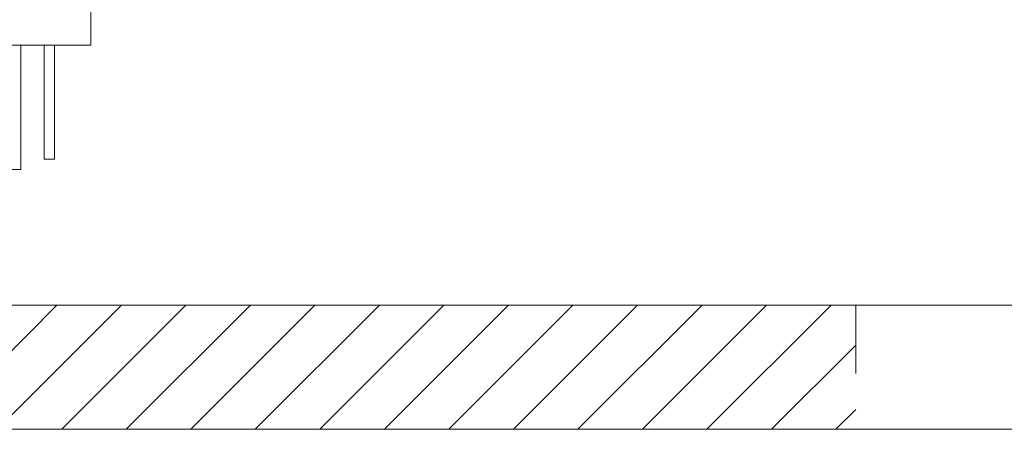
# Model space of a CAD drawing. Header units: inches. Extents: x -420 to -276, y -52 to 18.
# Tile 51 of 187: x -392.51 to -386.58, y -16.98 to -14.51. Entities that reach past the tile are written whole.
import ezdxf

# ---------------------------------------------------------------- set-up
doc = ezdxf.new("R2010")
doc.units = ezdxf.units.IN
doc.header["$LTSCALE"] = 32
doc.header["$MEASUREMENT"] = 0
doc.linetypes.add('Dash Style-1', pattern=[0.083328, 0.041656, -0.041672])
for name, color, linetype, lineweight in [('Black', 7, 'Continuous', 18), ('Drawing', 7, 'Continuous', 18), ('Metal-CoatHook', 7, 'Continuous', 18), ('None', 7, 'Continuous', 18), ('SolidLine', 7, 'Continuous', 15)]:
    doc.layers.add(name, color=color, linetype=linetype, lineweight=lineweight)
doc.layers.add('Electrical', color=1, linetype='Dash Style-1', lineweight=15, true_color=0xff0000)

# ---------------------------------------------------------------- blocks, each defined once
blk = doc.blocks.new('Group-10')
at = {"layer": 'Electrical', "linetype": 'Continuous', "lineweight": 5, "true_color": 0xdd0000}
h = blk.add_hatch(dxfattribs=at)
h.set_pattern_fill('ElectricalHatch', color=12, style=0, pattern_type=2)
h.set_pattern_definition([(45, (0, 0), (-0.3333333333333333, -0.7222222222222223), [])])
h.paths.add_polyline_path([(21.9488188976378, -0.01968503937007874), (48.70078740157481, -0.01968503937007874), (48.70078740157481, -0.7677165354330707), (21.9488188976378, -0.7677165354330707)])
at = {"layer": 'Electrical', "flags": 128}
blk.add_lwpolyline([(21.9488188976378, -0.01968503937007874), (48.70078740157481, -0.01968503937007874), (48.70078740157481, -0.7677165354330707), (21.9488188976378, -0.7677165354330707)], close=True, dxfattribs=at)
at = {"layer": 'SolidLine', "flags": 128}
for points in [[(0.7480314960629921, -0.01968503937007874), (53.22834645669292, -0.01968503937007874), (53.22834645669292, -0.7677165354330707), (0.7480314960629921, -0.7677165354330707)], [(0.7480314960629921, -0.767716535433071), (53.22834645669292, -0.767716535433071), (53.22834645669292, -11.2007874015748), (0.7480314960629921, -11.2007874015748)]]:
    blk.add_lwpolyline(points, close=True, dxfattribs=at)
blk = doc.blocks.new('Group-11')
at = {"layer": 'None'}
blk.add_blockref('Group-10', (0, 0), dxfattribs=at)
blk = doc.blocks.new('SL Utility Cabinet (2D)-3')
at = {"layer": 'None'}
blk.add_blockref('Group-11', (0, 0), dxfattribs=at)
at = {"layer": 'Drawing', "color": 0, "flags": 1}
for tag in ['Tag', 'Catalog', 'Option1', 'Option2', 'Option3', 'Option4', 'Option5', 'Option6', 'Option7', 'Option8', 'Option9', 'Option10', 'Option11', 'Option12', 'Custom', 'FinishGroup', 'Discount', 'Item2', 'Item3', 'Item6', 'Item9', 'Item10', 'Item12', 'Item13', 'Item16', 'Item19', 'Item20', 'Item21', 'Item22', 'Item23', 'Item24', 'Item25', 'Item8', 'Item18', 'Item1', 'Item4', 'Item5', 'Item7', 'Item11', 'Item14', 'Item15', 'Item17']:
    blk.add_attdef(tag, (-60.04067592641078, -2.022526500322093), '', height=0.007086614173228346, dxfattribs=at)
blk = doc.blocks.new('Dean-PPUG-BK (2D)')
at = {"layer": 'Black'}
for p, q in [((-0.5000000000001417, 2.979330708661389), (-0.5000000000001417, 2.479330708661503)), ((-0.5000000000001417, 2.979330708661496), (0.4999999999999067, 2.979330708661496))]:
    blk.add_line(p, q, dxfattribs=at)
at = {"layer": 'Metal-CoatHook'}
for p, q in [((-0.07812500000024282, 3.729330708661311), (-0.07812500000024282, 2.979330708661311)), ((0.0781249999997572, 3.729330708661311), (-0.07812500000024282, 3.729330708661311)), ((-0.2812500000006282, 3.666830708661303), (-0.2812500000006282, 2.979330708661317)), ((-0.218750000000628, 3.666830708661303), (-0.2812500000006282, 3.666830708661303)), ((-0.218750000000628, 3.666830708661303), (-0.218750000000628, 2.979330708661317))]:
    blk.add_line(p, q, dxfattribs=at)
blk = doc.blocks.new('Group-62')
at = {"layer": 'SolidLine', "color": 7}
blk.add_blockref('Dean-PPUG-BK (2D)', (43.89763779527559, -5.31496062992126), dxfattribs=at)
blk = doc.blocks.new('Group-64')
at = {"layer": 'None'}
blk.add_blockref('Group-62', (0, 0), dxfattribs=at)
blk = doc.blocks.new('SL Credenza Desk Top (2D)-3')
at = {"layer": 'None'}
blk.add_blockref('Group-64', (0, 0), dxfattribs=at)
at = {"layer": 'Drawing', "color": 0, "flags": 1}
for tag in ['Tag', 'Catalog', 'Option1', 'Option2', 'Option3', 'Option4', 'Option5', 'Option6', 'Option7', 'Option8', 'Option9', 'Option10', 'Option11', 'Option12', 'Custom', 'FinishGroup', 'Discount', 'Item2', 'Item3', 'Item6', 'Item9', 'Item10', 'Item12', 'Item13', 'Item16', 'Item19', 'Item20', 'Item21', 'Item22', 'Item23', 'Item24', 'Item25', 'Item8', 'Item18', 'Item1', 'Item4', 'Item5', 'Item7', 'Item11', 'Item14', 'Item15', 'Item17']:
    blk.add_attdef(tag, (-58.98949482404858, -0.4368965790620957), '', height=0.007086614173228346, dxfattribs=at)

msp = doc.modelspace()

# ---------------------------------------------------------------- block references
at = {"layer": 'Drawing', "rotation": 180}
msp.add_blockref('SL Utility Cabinet (2D)-3', (-365.5236220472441, -17), dxfattribs=at)

# ---------------------------------------------------------------- next in the draw order: block references
msp.add_blockref('SL Credenza Desk Top (2D)-3', (-348.6850393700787, -16.99999999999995), dxfattribs=at)

doc.saveas('drawing.dxf')
